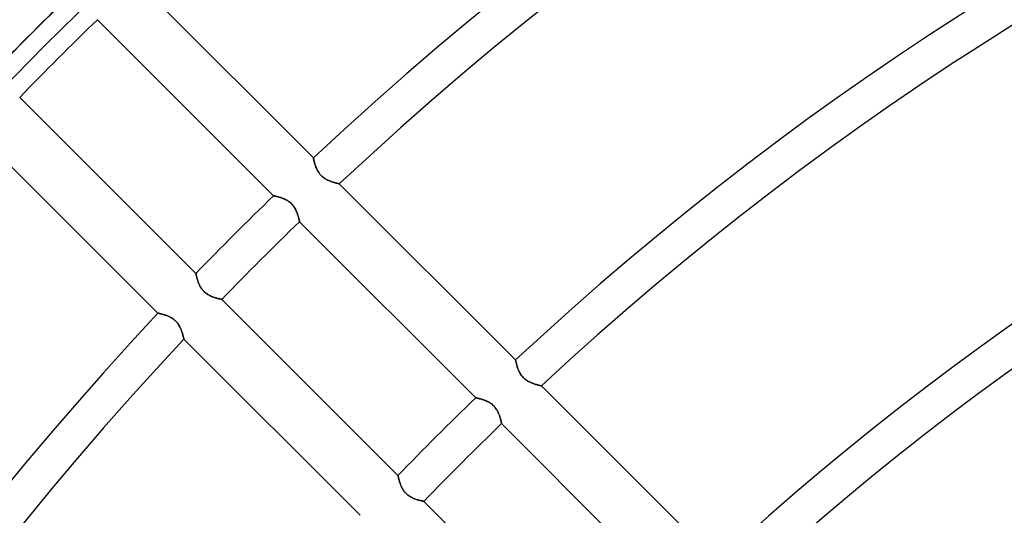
# Model space of a CAD drawing. Header units: millimetres. Extents: x -270 to 270, y -270 to 270.
# Tile 14 of 56: x -144 to -90, y 117 to 144. Entities that reach past the tile are written whole.
import ezdxf

# ---------------------------------------------------------------- set-up
doc = ezdxf.new("R2010")
doc.units = ezdxf.units.MM
doc.layers.add('MAIN-1', color=7, linetype='Continuous')
doc.layers.add('MAIN-2', color=7, linetype='Continuous')

msp = doc.modelspace()

# ---------------------------------------------------------------- linework, layer by layer
at = {"layer": 'MAIN-1'}
for p, q in [((-127.737, 136.286), (-137.431, 145.98)), ((-139.616, 143.891), (-129.926, 134.201)), ((-134.201, 129.926), (-143.891, 139.616)), ((-145.98, 137.431), (-136.286, 127.737)), ((-127.737, 136.284), (-127.737, 136.286)), ((-127.736, 136.279), (-127.737, 136.284)), ((-127.734, 136.27), (-127.736, 136.279)), ((-127.732, 136.258), (-127.734, 136.27)), ((-127.729, 136.242), (-127.732, 136.258)), ((-127.725, 136.223), (-127.729, 136.242)), ((-127.72, 136.202), (-127.725, 136.223)), ((-127.715, 136.177), (-127.72, 136.202)), ((-127.709, 136.15), (-127.715, 136.177)), ((-127.702, 136.12), (-127.709, 136.15)), ((-127.694, 136.088), (-127.702, 136.12)), ((-127.686, 136.054), (-127.694, 136.088)), ((-127.676, 136.018), (-127.686, 136.054)), ((-127.666, 135.98), (-127.676, 136.018)), ((-127.654, 135.941), (-127.666, 135.98)), ((-127.642, 135.9), (-127.654, 135.941)), ((-127.628, 135.857), (-127.642, 135.9)), ((-127.612, 135.814), (-127.628, 135.857)), ((-127.595, 135.77), (-127.612, 135.814)), ((-127.577, 135.725), (-127.595, 135.77)), ((-127.557, 135.68), (-127.577, 135.725)), ((-127.535, 135.634), (-127.557, 135.68)), ((-127.511, 135.589), (-127.535, 135.634)), ((-127.486, 135.544), (-127.511, 135.589)), ((-127.458, 135.499), (-127.486, 135.544)), ((-127.428, 135.455), (-127.458, 135.499)), ((-127.395, 135.411), (-127.428, 135.455)), ((-127.36, 135.369), (-127.395, 135.411)), ((-127.324, 135.329), (-127.36, 135.369)), ((-127.286, 135.291), (-127.324, 135.329)), ((-127.246, 135.255), (-127.286, 135.291)), ((-127.204, 135.22), (-127.246, 135.255)), ((-127.161, 135.188), (-127.204, 135.22)), ((-127.117, 135.157), (-127.161, 135.188)), ((-127.072, 135.129), (-127.117, 135.157)), ((-127.027, 135.103), (-127.072, 135.129)), ((-126.982, 135.079), (-127.027, 135.103)), ((-126.937, 135.057), (-126.982, 135.079)), ((-126.892, 135.036), (-126.937, 135.057)), ((-126.847, 135.017), (-126.892, 135.036)), ((-126.803, 135), (-126.847, 135.017)), ((-126.759, 134.984), (-126.803, 135)), ((-126.716, 134.969), (-126.759, 134.984)), ((-126.674, 134.955), (-126.716, 134.969)), ((-126.634, 134.942), (-126.674, 134.955)), ((-126.594, 134.93), (-126.634, 134.942)), ((-126.556, 134.92), (-126.594, 134.93)), ((-126.52, 134.91), (-126.556, 134.92)), ((-126.487, 134.901), (-126.52, 134.91)), ((-126.455, 134.893), (-126.487, 134.901)), ((-126.427, 134.886), (-126.455, 134.893)), ((-126.401, 134.88), (-126.427, 134.886)), ((-126.378, 134.875), (-126.401, 134.88)), ((-126.358, 134.87), (-126.378, 134.875)), ((-126.341, 134.867), (-126.358, 134.87)), ((-126.328, 134.864), (-126.341, 134.867)), ((-126.319, 134.862), (-126.328, 134.864)), ((-126.314, 134.861), (-126.319, 134.862)), ((-126.312, 134.861), (-126.314, 134.861)), ((-116.617, 125.166), (-126.312, 134.861)), ((-129.926, 134.201), (-129.925, 134.2)), ((-129.925, 134.2), (-129.92, 134.199)), ((-129.92, 134.199), (-129.912, 134.198)), ((-129.912, 134.198), (-129.901, 134.195)), ((-129.901, 134.195), (-129.887, 134.192)), ((-129.887, 134.192), (-129.87, 134.189)), ((-129.87, 134.189), (-129.85, 134.184)), ((-129.85, 134.184), (-129.827, 134.179)), ((-129.827, 134.179), (-129.803, 134.174)), ((-129.803, 134.174), (-129.775, 134.167)), ((-129.775, 134.167), (-129.746, 134.16)), ((-129.746, 134.16), (-129.714, 134.152)), ((-129.714, 134.152), (-129.681, 134.143)), ((-129.681, 134.143), (-129.646, 134.133)), ((-129.646, 134.133), (-129.61, 134.122)), ((-129.61, 134.122), (-129.572, 134.111)), ((-129.572, 134.111), (-129.533, 134.098)), ((-129.533, 134.098), (-129.494, 134.085)), ((-129.494, 134.085), (-129.454, 134.07)), ((-129.454, 134.07), (-129.413, 134.055)), ((-129.413, 134.055), (-129.372, 134.038)), ((-129.372, 134.038), (-129.33, 134.02)), ((-129.33, 134.02), (-129.289, 134)), ((-129.289, 134), (-129.247, 133.979)), ((-129.247, 133.979), (-129.205, 133.956)), ((-129.205, 133.956), (-129.163, 133.932)), ((-129.163, 133.932), (-129.122, 133.906)), ((-129.122, 133.906), (-129.081, 133.878)), ((-129.081, 133.878), (-129.041, 133.848)), ((-129.041, 133.848), (-129.003, 133.816)), ((-129.003, 133.816), (-128.965, 133.783)), ((-128.965, 133.783), (-128.93, 133.748)), ((-128.93, 133.748), (-128.895, 133.712)), ((-128.895, 133.712), (-128.863, 133.674)), ((-128.863, 133.674), (-128.832, 133.634)), ((-128.832, 133.634), (-128.802, 133.594)), ((-128.802, 133.594), (-128.775, 133.552)), ((-128.775, 133.552), (-128.75, 133.511)), ((-128.75, 133.511), (-128.726, 133.469)), ((-128.726, 133.469), (-128.705, 133.427)), ((-128.705, 133.427), (-128.684, 133.385)), ((-128.684, 133.385), (-128.666, 133.343)), ((-128.666, 133.343), (-128.648, 133.301)), ((-128.648, 133.301), (-128.632, 133.259)), ((-128.632, 133.259), (-128.617, 133.218)), ((-128.617, 133.218), (-128.603, 133.178)), ((-128.603, 133.178), (-128.591, 133.138)), ((-128.591, 133.138), (-128.579, 133.1)), ((-128.579, 133.1), (-128.568, 133.062)), ((-128.568, 133.062), (-128.559, 133.027)), ((-128.559, 133.027), (-128.55, 132.993)), ((-128.55, 132.993), (-128.542, 132.961)), ((-128.542, 132.961), (-128.534, 132.931)), ((-128.534, 132.931), (-128.528, 132.903)), ((-128.528, 132.903), (-128.522, 132.877)), ((-128.522, 132.877), (-128.517, 132.854)), ((-128.517, 132.854), (-128.513, 132.834)), ((-128.513, 132.834), (-128.509, 132.816)), ((-128.509, 132.816), (-128.506, 132.802)), ((-128.506, 132.802), (-128.504, 132.791)), ((-128.504, 132.791), (-128.503, 132.782)), ((-128.503, 132.782), (-128.502, 132.777)), ((-128.502, 132.777), (-128.501, 132.776)), ((-128.501, 132.776), (-118.811, 123.086)), ((-134.2, 129.924), (-134.201, 129.926)), ((-134.199, 129.918), (-134.2, 129.924)), ((-134.197, 129.908), (-134.199, 129.918)), ((-134.194, 129.893), (-134.197, 129.908)), ((-134.19, 129.875), (-134.194, 129.893)), ((-134.185, 129.854), (-134.19, 129.875)), ((-134.18, 129.828), (-134.185, 129.854)), ((-134.173, 129.8), (-134.18, 129.828)), ((-134.166, 129.769), (-134.173, 129.8)), ((-134.157, 129.735), (-134.166, 129.769)), ((-134.148, 129.699), (-134.157, 129.735)), ((-134.137, 129.66), (-134.148, 129.699)), ((-134.125, 129.62), (-134.137, 129.66)), ((-134.112, 129.577), (-134.125, 129.62)), ((-134.098, 129.533), (-134.112, 129.577)), ((-134.083, 129.488), (-134.098, 129.533)), ((-134.066, 129.441), (-134.083, 129.488)), ((-134.047, 129.394), (-134.066, 129.441)), ((-134.026, 129.346), (-134.047, 129.394)), ((-134.004, 129.297), (-134.026, 129.346)), ((-133.98, 129.248), (-134.004, 129.297)), ((-133.953, 129.199), (-133.98, 129.248)), ((-133.925, 129.151), (-133.953, 129.199)), ((-133.893, 129.103), (-133.925, 129.151)), ((-133.86, 129.056), (-133.893, 129.103)), ((-133.823, 129.011), (-133.86, 129.056)), ((-133.785, 128.967), (-133.823, 129.011)), ((-133.744, 128.926), (-133.785, 128.967)), ((-133.702, 128.887), (-133.744, 128.926)), ((-133.657, 128.849), (-133.702, 128.887)), ((-133.611, 128.815), (-133.657, 128.849)), ((-133.564, 128.782), (-133.611, 128.815)), ((-133.516, 128.753), (-133.564, 128.782)), ((-133.467, 128.726), (-133.516, 128.753)), ((-133.419, 128.701), (-133.467, 128.726)), ((-133.371, 128.678), (-133.419, 128.701)), ((-133.323, 128.657), (-133.371, 128.678)), ((-133.275, 128.638), (-133.323, 128.657)), ((-133.228, 128.621), (-133.275, 128.638)), ((-133.182, 128.605), (-133.228, 128.621)), ((-133.137, 128.59), (-133.182, 128.605)), ((-133.093, 128.577), (-133.137, 128.59)), ((-133.051, 128.565), (-133.093, 128.577)), ((-133.011, 128.554), (-133.051, 128.565)), ((-132.973, 128.545), (-133.011, 128.554)), ((-132.938, 128.536), (-132.973, 128.545)), ((-132.906, 128.529), (-132.938, 128.536)), ((-132.877, 128.522), (-132.906, 128.529)), ((-132.851, 128.517), (-132.877, 128.522)), ((-132.828, 128.512), (-132.851, 128.517)), ((-132.809, 128.508), (-132.828, 128.512)), ((-132.795, 128.505), (-132.809, 128.508)), ((-132.784, 128.503), (-132.795, 128.505)), ((-132.778, 128.502), (-132.784, 128.503)), ((-132.776, 128.501), (-132.778, 128.502)), ((-123.086, 118.811), (-132.776, 128.501)), ((-136.286, 127.737), (-136.284, 127.737)), ((-136.284, 127.737), (-136.279, 127.736)), ((-136.279, 127.736), (-136.27, 127.734)), ((-136.27, 127.734), (-136.257, 127.732)), ((-136.257, 127.732), (-136.242, 127.729)), ((-136.242, 127.729), (-136.223, 127.725)), ((-136.223, 127.725), (-136.2, 127.72)), ((-136.2, 127.72), (-136.175, 127.715)), ((-136.175, 127.715), (-136.147, 127.708)), ((-136.147, 127.708), (-136.117, 127.701)), ((-136.117, 127.701), (-136.084, 127.693)), ((-136.084, 127.693), (-136.049, 127.685)), ((-136.049, 127.685), (-136.012, 127.675)), ((-136.012, 127.675), (-135.973, 127.664)), ((-135.973, 127.664), (-135.933, 127.652)), ((-135.933, 127.652), (-135.891, 127.639)), ((-135.891, 127.639), (-135.849, 127.625)), ((-135.849, 127.625), (-135.806, 127.609)), ((-135.806, 127.609), (-135.762, 127.592)), ((-135.762, 127.592), (-135.718, 127.574)), ((-135.718, 127.574), (-135.674, 127.554)), ((-135.674, 127.554), (-135.629, 127.533)), ((-135.629, 127.533), (-135.585, 127.509)), ((-135.585, 127.509), (-135.54, 127.484)), ((-135.54, 127.484), (-135.496, 127.456)), ((-135.496, 127.456), (-135.453, 127.426)), ((-135.453, 127.426), (-135.41, 127.394)), ((-135.41, 127.394), (-135.369, 127.36)), ((-135.369, 127.36), (-135.33, 127.324)), ((-135.33, 127.324), (-135.292, 127.287)), ((-135.292, 127.287), (-135.256, 127.247)), ((-135.256, 127.247), (-135.222, 127.206)), ((-135.222, 127.206), (-135.189, 127.163)), ((-135.189, 127.163), (-135.159, 127.12)), ((-135.159, 127.12), (-135.131, 127.075)), ((-135.131, 127.075), (-135.105, 127.031)), ((-135.105, 127.031), (-135.081, 126.986)), ((-135.081, 126.986), (-135.059, 126.941)), ((-135.059, 126.941), (-135.038, 126.896)), ((-135.038, 126.896), (-135.019, 126.851)), ((-135.019, 126.851), (-135.001, 126.807)), ((-135.001, 126.807), (-134.985, 126.763)), ((-134.985, 126.763), (-134.97, 126.72)), ((-134.97, 126.72), (-134.956, 126.677)), ((-134.956, 126.677), (-134.943, 126.636)), ((-134.943, 126.636), (-134.931, 126.596)), ((-134.931, 126.596), (-134.92, 126.558)), ((-134.92, 126.558), (-134.91, 126.522)), ((-134.91, 126.522), (-134.901, 126.489)), ((-134.901, 126.489), (-134.894, 126.457)), ((-134.894, 126.457), (-134.887, 126.428)), ((-134.887, 126.428), (-134.88, 126.402)), ((-134.88, 126.402), (-134.875, 126.379)), ((-134.875, 126.379), (-134.871, 126.359)), ((-134.871, 126.359), (-134.867, 126.342)), ((-134.867, 126.342), (-134.864, 126.329)), ((-134.864, 126.329), (-134.862, 126.319)), ((-134.862, 126.319), (-134.861, 126.314)), ((-134.861, 126.314), (-134.861, 126.312)), ((-134.861, 126.312), (-125.166, 116.617)), ((-116.617, 125.164), (-116.617, 125.166)), ((-116.616, 125.159), (-116.617, 125.164)), ((-116.614, 125.15), (-116.616, 125.159)), ((-116.612, 125.138), (-116.614, 125.15)), ((-116.609, 125.122), (-116.612, 125.138)), ((-116.605, 125.104), (-116.609, 125.122)), ((-116.6, 125.082), (-116.605, 125.104)), ((-116.595, 125.057), (-116.6, 125.082)), ((-116.589, 125.03), (-116.595, 125.057)), ((-116.582, 125), (-116.589, 125.03)), ((-116.575, 124.968), (-116.582, 125)), ((-116.566, 124.934), (-116.575, 124.968)), ((-116.557, 124.898), (-116.566, 124.934)), ((-116.546, 124.86), (-116.557, 124.898)), ((-116.535, 124.821), (-116.546, 124.86)), ((-116.522, 124.78), (-116.535, 124.821)), ((-116.508, 124.738), (-116.522, 124.78)), ((-116.493, 124.694), (-116.508, 124.738)), ((-116.476, 124.65), (-116.493, 124.694)), ((-116.457, 124.605), (-116.476, 124.65)), ((-116.437, 124.56), (-116.457, 124.605)), ((-116.415, 124.515), (-116.437, 124.56)), ((-116.392, 124.469), (-116.415, 124.515)), ((-116.366, 124.424), (-116.392, 124.469)), ((-116.338, 124.379), (-116.366, 124.424)), ((-116.308, 124.335), (-116.338, 124.379)), ((-116.275, 124.291), (-116.308, 124.335)), ((-116.241, 124.25), (-116.275, 124.291)), ((-116.204, 124.209), (-116.241, 124.25)), ((-116.166, 124.171), (-116.204, 124.209)), ((-116.126, 124.135), (-116.166, 124.171)), ((-116.084, 124.101), (-116.126, 124.135)), ((-116.041, 124.068), (-116.084, 124.101)), ((-115.997, 124.038), (-116.041, 124.068)), ((-115.952, 124.01), (-115.997, 124.038)), ((-115.907, 123.984), (-115.952, 124.01)), ((-115.862, 123.959), (-115.907, 123.984)), ((-115.817, 123.937), (-115.862, 123.959)), ((-115.772, 123.917), (-115.817, 123.937)), ((-115.727, 123.898), (-115.772, 123.917)), ((-115.683, 123.88), (-115.727, 123.898)), ((-115.639, 123.864), (-115.683, 123.88)), ((-115.597, 123.849), (-115.639, 123.864)), ((-115.555, 123.835), (-115.597, 123.849)), ((-115.514, 123.822), (-115.555, 123.835)), ((-115.474, 123.81), (-115.514, 123.822)), ((-115.436, 123.8), (-115.474, 123.81)), ((-115.4, 123.79), (-115.436, 123.8)), ((-115.367, 123.781), (-115.4, 123.79)), ((-115.335, 123.773), (-115.367, 123.781)), ((-115.307, 123.766), (-115.335, 123.773)), ((-115.281, 123.76), (-115.307, 123.766)), ((-115.258, 123.755), (-115.281, 123.76)), ((-115.238, 123.75), (-115.258, 123.755)), ((-115.221, 123.747), (-115.238, 123.75)), ((-115.208, 123.744), (-115.221, 123.747)), ((-115.199, 123.742), (-115.208, 123.744)), ((-115.193, 123.741), (-115.199, 123.742)), ((-115.192, 123.74), (-115.193, 123.741)), ((-105.496, 114.045), (-115.192, 123.74)), ((-118.811, 123.086), (-118.809, 123.085)), ((-118.809, 123.085), (-118.805, 123.084)), ((-118.805, 123.084), (-118.797, 123.083)), ((-118.797, 123.083), (-118.786, 123.08)), ((-118.786, 123.08), (-118.772, 123.077)), ((-118.772, 123.077), (-118.755, 123.074)), ((-118.755, 123.074), (-118.735, 123.069)), ((-118.735, 123.069), (-118.712, 123.064)), ((-118.712, 123.064), (-118.687, 123.058)), ((-118.687, 123.058), (-118.66, 123.052)), ((-118.66, 123.052), (-118.631, 123.044)), ((-118.631, 123.044), (-118.599, 123.036)), ((-118.599, 123.036), (-118.566, 123.027)), ((-118.566, 123.027), (-118.531, 123.018)), ((-118.531, 123.018), (-118.494, 123.007)), ((-118.494, 123.007), (-118.457, 122.995)), ((-118.457, 122.995), (-118.418, 122.983)), ((-118.418, 122.983), (-118.379, 122.969)), ((-118.379, 122.969), (-118.338, 122.955)), ((-118.338, 122.955), (-118.298, 122.939)), ((-118.298, 122.939), (-118.256, 122.922)), ((-118.256, 122.922), (-118.215, 122.904)), ((-118.215, 122.904), (-118.173, 122.885)), ((-118.173, 122.885), (-118.132, 122.864)), ((-118.132, 122.864), (-118.09, 122.841)), ((-118.09, 122.841), (-118.048, 122.817)), ((-118.048, 122.817), (-118.007, 122.791)), ((-118.007, 122.791), (-117.966, 122.763)), ((-117.966, 122.763), (-117.926, 122.733)), ((-117.926, 122.733), (-117.887, 122.701)), ((-117.887, 122.701), (-117.85, 122.668)), ((-117.85, 122.668), (-117.814, 122.633)), ((-117.814, 122.633), (-117.78, 122.596)), ((-117.78, 122.596), (-117.747, 122.558)), ((-117.747, 122.558), (-117.716, 122.519)), ((-117.716, 122.519), (-117.687, 122.478)), ((-117.687, 122.478), (-117.66, 122.437)), ((-117.66, 122.437), (-117.634, 122.396)), ((-117.634, 122.396), (-117.611, 122.354)), ((-117.611, 122.354), (-117.589, 122.311)), ((-117.589, 122.311), (-117.569, 122.269)), ((-117.569, 122.269), (-117.55, 122.227)), ((-117.55, 122.227), (-117.533, 122.185)), ((-117.533, 122.185), (-117.517, 122.144)), ((-117.517, 122.144), (-117.502, 122.103)), ((-117.502, 122.103), (-117.488, 122.062)), ((-117.488, 122.062), (-117.475, 122.023)), ((-117.475, 122.023), (-117.464, 121.984)), ((-117.464, 121.984), (-117.453, 121.947)), ((-117.453, 121.947), (-117.443, 121.911)), ((-117.443, 121.911), (-117.434, 121.877)), ((-117.434, 121.877), (-117.426, 121.845)), ((-117.426, 121.845), (-117.419, 121.815)), ((-117.419, 121.815), (-117.413, 121.787)), ((-117.413, 121.787), (-117.407, 121.762)), ((-117.407, 121.762), (-117.402, 121.739)), ((-117.402, 121.739), (-117.398, 121.719)), ((-117.398, 121.719), (-117.394, 121.701)), ((-117.394, 121.701), (-117.391, 121.687)), ((-117.391, 121.687), (-117.389, 121.675)), ((-117.389, 121.675), (-117.387, 121.667)), ((-117.387, 121.667), (-117.386, 121.662)), ((-117.386, 121.662), (-117.386, 121.661)), ((-117.386, 121.661), (-107.696, 111.97)), ((-123.085, 118.809), (-123.086, 118.811)), ((-123.084, 118.803), (-123.085, 118.809)), ((-123.082, 118.792), (-123.084, 118.803)), ((-123.079, 118.778), (-123.082, 118.792)), ((-123.075, 118.76), (-123.079, 118.778)), ((-123.07, 118.738), (-123.075, 118.76)), ((-123.064, 118.713), (-123.07, 118.738)), ((-123.058, 118.685), (-123.064, 118.713)), ((-123.05, 118.654), (-123.058, 118.685)), ((-123.042, 118.62), (-123.05, 118.654)), ((-123.032, 118.584), (-123.042, 118.62)), ((-123.022, 118.545), (-123.032, 118.584)), ((-123.01, 118.504), (-123.022, 118.545)), ((-122.997, 118.462), (-123.01, 118.504)), ((-122.983, 118.418), (-122.997, 118.462)), ((-122.967, 118.373), (-122.983, 118.418)), ((-122.95, 118.326), (-122.967, 118.373)), ((-122.932, 118.278), (-122.95, 118.326)), ((-122.911, 118.23), (-122.932, 118.278)), ((-122.889, 118.182), (-122.911, 118.23)), ((-122.864, 118.133), (-122.889, 118.182)), ((-122.838, 118.084), (-122.864, 118.133)), ((-122.809, 118.036), (-122.838, 118.084)), ((-122.778, 117.988), (-122.809, 118.036)), ((-122.744, 117.941), (-122.778, 117.988)), ((-122.708, 117.895), (-122.744, 117.941)), ((-122.669, 117.852), (-122.708, 117.895)), ((-122.629, 117.81), (-122.669, 117.852)), ((-122.586, 117.771), (-122.629, 117.81)), ((-122.542, 117.734), (-122.586, 117.771)), ((-122.496, 117.699), (-122.542, 117.734)), ((-122.448, 117.667), (-122.496, 117.699)), ((-122.4, 117.637), (-122.448, 117.667)), ((-122.352, 117.61), (-122.4, 117.637)), ((-122.304, 117.585), (-122.352, 117.61)), ((-122.255, 117.563), (-122.304, 117.585)), ((-122.207, 117.542), (-122.255, 117.563)), ((-122.16, 117.523), (-122.207, 117.542)), ((-122.113, 117.505), (-122.16, 117.523)), ((-122.067, 117.49), (-122.113, 117.505)), ((-122.022, 117.475), (-122.067, 117.49)), ((-121.978, 117.462), (-122.022, 117.475)), ((-121.936, 117.45), (-121.978, 117.462)), ((-121.896, 117.439), (-121.936, 117.45)), ((-121.858, 117.429), (-121.896, 117.439)), ((-121.823, 117.421), (-121.858, 117.429)), ((-121.791, 117.413), (-121.823, 117.421)), ((-121.761, 117.407), (-121.791, 117.413)), ((-121.735, 117.401), (-121.761, 117.407)), ((-121.713, 117.397), (-121.735, 117.401)), ((-121.694, 117.393), (-121.713, 117.397)), ((-121.68, 117.39), (-121.694, 117.393)), ((-121.669, 117.388), (-121.68, 117.39)), ((-121.663, 117.386), (-121.669, 117.388)), ((-121.661, 117.386), (-121.663, 117.386)), ((-111.97, 107.696), (-121.661, 117.386))]:
    msp.add_line(p, q, dxfattribs=at)
for radius, start, end in [(186.791, 46.85454, 133.14542), (184.775, 46.87477, 133.1252), (171.073, 47.025, 132.97497), (169.059, 47.04917, 132.95085), (155.357, 47.22994, 132.77002), (153.341, 47.25928, 132.74068), (202.507, 134.09733, 135.90267), (200.493, 134.13624, 135.86376), (139.639, 47.48113, 132.51889), (137.625, 47.51745, 132.48251), (186.791, 134.07287, 135.92713), (184.775, 134.06273, 135.93727), (186.791, 136.85458, 180.00002), (184.775, 136.8748, 180.00002), (171.073, 133.98767, 136.01233), (169.059, 133.97558, 136.02442)]:
    msp.add_arc((0, 0), radius, start, end, dxfattribs=at)
at = {"layer": 'MAIN-2'}
for p, q in [((-127.737, 136.286), (-127.737, 136.284)), ((-127.737, 136.284), (-127.736, 136.279)), ((-127.736, 136.279), (-127.734, 136.27)), ((-127.734, 136.27), (-127.732, 136.257)), ((-127.732, 136.257), (-127.729, 136.242)), ((-127.729, 136.242), (-127.725, 136.223)), ((-127.725, 136.223), (-127.72, 136.2)), ((-127.72, 136.2), (-127.715, 136.175)), ((-127.715, 136.175), (-127.708, 136.147)), ((-127.708, 136.147), (-127.701, 136.117)), ((-127.701, 136.117), (-127.693, 136.084)), ((-127.693, 136.084), (-127.685, 136.049)), ((-127.685, 136.049), (-127.675, 136.012)), ((-127.675, 136.012), (-127.664, 135.973)), ((-127.664, 135.973), (-127.652, 135.933)), ((-127.652, 135.933), (-127.639, 135.891)), ((-127.639, 135.891), (-127.625, 135.849)), ((-127.625, 135.849), (-127.609, 135.806)), ((-127.609, 135.806), (-127.592, 135.762)), ((-127.592, 135.762), (-127.574, 135.718)), ((-127.574, 135.718), (-127.554, 135.674)), ((-127.554, 135.674), (-127.533, 135.629)), ((-127.533, 135.629), (-127.509, 135.585)), ((-127.509, 135.585), (-127.484, 135.54)), ((-127.484, 135.54), (-127.456, 135.496)), ((-127.456, 135.496), (-127.426, 135.453)), ((-127.426, 135.453), (-127.394, 135.41)), ((-127.394, 135.41), (-127.36, 135.369)), ((-127.36, 135.369), (-127.324, 135.33)), ((-127.324, 135.33), (-127.287, 135.292)), ((-127.287, 135.292), (-127.247, 135.256)), ((-127.247, 135.256), (-127.206, 135.222)), ((-127.206, 135.222), (-127.163, 135.189)), ((-127.163, 135.189), (-127.12, 135.159)), ((-127.12, 135.159), (-127.075, 135.131)), ((-127.075, 135.131), (-127.031, 135.105)), ((-127.031, 135.105), (-126.986, 135.081)), ((-126.986, 135.081), (-126.941, 135.059)), ((-126.941, 135.059), (-126.896, 135.038)), ((-126.896, 135.038), (-126.851, 135.019)), ((-126.851, 135.019), (-126.807, 135.001)), ((-126.807, 135.001), (-126.763, 134.985)), ((-126.763, 134.985), (-126.72, 134.97)), ((-126.72, 134.97), (-126.677, 134.956)), ((-126.677, 134.956), (-126.636, 134.943)), ((-126.636, 134.943), (-126.596, 134.931)), ((-126.596, 134.931), (-126.558, 134.92)), ((-126.558, 134.92), (-126.522, 134.91)), ((-126.522, 134.91), (-126.489, 134.901)), ((-126.489, 134.901), (-126.457, 134.894)), ((-126.457, 134.894), (-126.428, 134.887)), ((-126.428, 134.887), (-126.402, 134.88)), ((-126.402, 134.88), (-126.379, 134.875)), ((-126.379, 134.875), (-126.359, 134.871)), ((-126.359, 134.871), (-126.342, 134.867)), ((-126.342, 134.867), (-126.329, 134.864)), ((-126.329, 134.864), (-126.319, 134.862)), ((-126.319, 134.862), (-126.314, 134.861)), ((-126.314, 134.861), (-126.312, 134.861)), ((-129.924, 134.2), (-129.926, 134.201)), ((-129.918, 134.199), (-129.924, 134.2)), ((-129.908, 134.197), (-129.918, 134.199)), ((-129.893, 134.194), (-129.908, 134.197)), ((-129.875, 134.19), (-129.893, 134.194)), ((-129.854, 134.185), (-129.875, 134.19)), ((-129.828, 134.18), (-129.854, 134.185)), ((-129.8, 134.173), (-129.828, 134.18)), ((-129.769, 134.166), (-129.8, 134.173)), ((-129.735, 134.157), (-129.769, 134.166)), ((-129.699, 134.148), (-129.735, 134.157)), ((-129.66, 134.137), (-129.699, 134.148)), ((-129.62, 134.125), (-129.66, 134.137)), ((-129.577, 134.112), (-129.62, 134.125)), ((-129.533, 134.098), (-129.577, 134.112)), ((-129.488, 134.083), (-129.533, 134.098)), ((-129.441, 134.066), (-129.488, 134.083)), ((-129.394, 134.047), (-129.441, 134.066)), ((-129.346, 134.026), (-129.394, 134.047)), ((-129.297, 134.004), (-129.346, 134.026)), ((-129.248, 133.98), (-129.297, 134.004)), ((-129.199, 133.953), (-129.248, 133.98)), ((-129.151, 133.925), (-129.199, 133.953)), ((-129.103, 133.893), (-129.151, 133.925)), ((-129.056, 133.86), (-129.103, 133.893)), ((-129.011, 133.823), (-129.056, 133.86)), ((-128.967, 133.785), (-129.011, 133.823)), ((-128.926, 133.744), (-128.967, 133.785)), ((-128.887, 133.702), (-128.926, 133.744)), ((-128.849, 133.657), (-128.887, 133.702)), ((-128.815, 133.611), (-128.849, 133.657)), ((-128.782, 133.564), (-128.815, 133.611)), ((-128.753, 133.516), (-128.782, 133.564)), ((-128.726, 133.467), (-128.753, 133.516)), ((-128.701, 133.419), (-128.726, 133.467)), ((-128.678, 133.371), (-128.701, 133.419)), ((-128.657, 133.323), (-128.678, 133.371)), ((-128.638, 133.275), (-128.657, 133.323)), ((-128.621, 133.228), (-128.638, 133.275)), ((-128.605, 133.182), (-128.621, 133.228)), ((-128.59, 133.137), (-128.605, 133.182)), ((-128.577, 133.093), (-128.59, 133.137)), ((-128.565, 133.051), (-128.577, 133.093)), ((-128.554, 133.011), (-128.565, 133.051)), ((-128.545, 132.973), (-128.554, 133.011)), ((-128.536, 132.938), (-128.545, 132.973)), ((-128.529, 132.906), (-128.536, 132.938)), ((-128.522, 132.877), (-128.529, 132.906)), ((-128.517, 132.851), (-128.522, 132.877)), ((-128.512, 132.828), (-128.517, 132.851)), ((-128.508, 132.809), (-128.512, 132.828)), ((-128.505, 132.795), (-128.508, 132.809)), ((-128.503, 132.784), (-128.505, 132.795)), ((-128.502, 132.778), (-128.503, 132.784)), ((-128.501, 132.776), (-128.502, 132.778)), ((-134.201, 129.926), (-134.2, 129.925)), ((-134.2, 129.925), (-134.199, 129.92)), ((-134.199, 129.92), (-134.198, 129.912)), ((-134.198, 129.912), (-134.195, 129.901)), ((-134.195, 129.901), (-134.192, 129.887)), ((-134.192, 129.887), (-134.189, 129.87)), ((-134.189, 129.87), (-134.184, 129.85)), ((-134.184, 129.85), (-134.179, 129.827)), ((-134.179, 129.827), (-134.174, 129.803)), ((-134.174, 129.803), (-134.167, 129.775)), ((-134.167, 129.775), (-134.16, 129.746)), ((-134.16, 129.746), (-134.152, 129.714)), ((-134.152, 129.714), (-134.143, 129.681)), ((-134.143, 129.681), (-134.133, 129.646)), ((-134.133, 129.646), (-134.122, 129.61)), ((-134.122, 129.61), (-134.111, 129.572)), ((-134.111, 129.572), (-134.098, 129.533)), ((-134.098, 129.533), (-134.085, 129.494)), ((-134.085, 129.494), (-134.07, 129.454)), ((-134.07, 129.454), (-134.055, 129.413)), ((-134.055, 129.413), (-134.038, 129.372)), ((-134.038, 129.372), (-134.02, 129.33)), ((-134.02, 129.33), (-134, 129.289)), ((-134, 129.289), (-133.979, 129.247)), ((-133.979, 129.247), (-133.956, 129.205)), ((-133.956, 129.205), (-133.932, 129.163)), ((-133.932, 129.163), (-133.906, 129.122)), ((-133.906, 129.122), (-133.878, 129.081)), ((-133.878, 129.081), (-133.848, 129.041)), ((-133.848, 129.041), (-133.816, 129.003)), ((-133.816, 129.003), (-133.783, 128.965)), ((-133.783, 128.965), (-133.748, 128.93)), ((-133.748, 128.93), (-133.712, 128.895)), ((-133.712, 128.895), (-133.674, 128.863)), ((-133.674, 128.863), (-133.634, 128.832)), ((-133.634, 128.832), (-133.594, 128.802)), ((-133.594, 128.802), (-133.552, 128.775)), ((-133.552, 128.775), (-133.511, 128.75)), ((-133.511, 128.75), (-133.469, 128.726)), ((-133.469, 128.726), (-133.427, 128.705)), ((-133.427, 128.705), (-133.385, 128.684)), ((-133.385, 128.684), (-133.343, 128.666)), ((-133.343, 128.666), (-133.301, 128.648)), ((-133.301, 128.648), (-133.259, 128.632)), ((-133.259, 128.632), (-133.218, 128.617)), ((-133.218, 128.617), (-133.178, 128.603)), ((-133.178, 128.603), (-133.138, 128.591)), ((-133.138, 128.591), (-133.1, 128.579)), ((-133.1, 128.579), (-133.062, 128.568)), ((-133.062, 128.568), (-133.027, 128.559)), ((-133.027, 128.559), (-132.993, 128.55)), ((-132.993, 128.55), (-132.961, 128.542)), ((-132.961, 128.542), (-132.931, 128.534)), ((-132.931, 128.534), (-132.903, 128.528)), ((-132.903, 128.528), (-132.877, 128.522)), ((-132.877, 128.522), (-132.854, 128.517)), ((-132.854, 128.517), (-132.834, 128.513)), ((-132.834, 128.513), (-132.816, 128.509)), ((-132.816, 128.509), (-132.802, 128.506)), ((-132.802, 128.506), (-132.791, 128.504)), ((-132.791, 128.504), (-132.782, 128.503)), ((-132.782, 128.503), (-132.777, 128.502)), ((-132.777, 128.502), (-132.776, 128.501)), ((-136.284, 127.737), (-136.286, 127.737)), ((-136.279, 127.736), (-136.284, 127.737)), ((-136.27, 127.734), (-136.279, 127.736)), ((-136.258, 127.732), (-136.27, 127.734)), ((-136.242, 127.729), (-136.258, 127.732)), ((-136.223, 127.725), (-136.242, 127.729)), ((-136.202, 127.72), (-136.223, 127.725)), ((-136.177, 127.715), (-136.202, 127.72)), ((-136.15, 127.709), (-136.177, 127.715)), ((-136.12, 127.702), (-136.15, 127.709)), ((-136.088, 127.694), (-136.12, 127.702)), ((-136.054, 127.686), (-136.088, 127.694)), ((-136.018, 127.676), (-136.054, 127.686)), ((-135.98, 127.666), (-136.018, 127.676)), ((-135.941, 127.654), (-135.98, 127.666)), ((-135.9, 127.642), (-135.941, 127.654)), ((-135.857, 127.628), (-135.9, 127.642)), ((-135.814, 127.612), (-135.857, 127.628)), ((-135.77, 127.595), (-135.814, 127.612)), ((-135.725, 127.577), (-135.77, 127.595)), ((-135.68, 127.557), (-135.725, 127.577)), ((-135.634, 127.535), (-135.68, 127.557)), ((-135.589, 127.511), (-135.634, 127.535)), ((-135.544, 127.486), (-135.589, 127.511)), ((-135.499, 127.458), (-135.544, 127.486)), ((-135.455, 127.428), (-135.499, 127.458)), ((-135.411, 127.395), (-135.455, 127.428)), ((-135.369, 127.36), (-135.411, 127.395)), ((-135.329, 127.324), (-135.369, 127.36)), ((-135.291, 127.286), (-135.329, 127.324)), ((-135.255, 127.246), (-135.291, 127.286)), ((-135.22, 127.204), (-135.255, 127.246)), ((-135.188, 127.161), (-135.22, 127.204)), ((-135.157, 127.117), (-135.188, 127.161)), ((-135.129, 127.072), (-135.157, 127.117)), ((-135.103, 127.027), (-135.129, 127.072)), ((-135.079, 126.982), (-135.103, 127.027)), ((-135.057, 126.937), (-135.079, 126.982)), ((-135.036, 126.892), (-135.057, 126.937)), ((-135.017, 126.847), (-135.036, 126.892)), ((-135, 126.803), (-135.017, 126.847)), ((-134.984, 126.759), (-135, 126.803)), ((-134.969, 126.716), (-134.984, 126.759)), ((-134.955, 126.674), (-134.969, 126.716)), ((-134.942, 126.634), (-134.955, 126.674)), ((-134.93, 126.594), (-134.942, 126.634)), ((-134.92, 126.556), (-134.93, 126.594)), ((-134.91, 126.52), (-134.92, 126.556)), ((-134.901, 126.487), (-134.91, 126.52)), ((-134.893, 126.455), (-134.901, 126.487)), ((-134.886, 126.427), (-134.893, 126.455)), ((-134.88, 126.401), (-134.886, 126.427)), ((-134.875, 126.378), (-134.88, 126.401)), ((-134.87, 126.358), (-134.875, 126.378)), ((-134.867, 126.341), (-134.87, 126.358)), ((-134.864, 126.328), (-134.867, 126.341)), ((-134.862, 126.319), (-134.864, 126.328)), ((-134.861, 126.314), (-134.862, 126.319)), ((-134.861, 126.312), (-134.861, 126.314)), ((-116.617, 125.166), (-116.617, 125.164)), ((-116.617, 125.164), (-116.616, 125.159)), ((-116.616, 125.159), (-116.614, 125.15)), ((-116.614, 125.15), (-116.612, 125.138)), ((-116.612, 125.138), (-116.609, 125.122)), ((-116.609, 125.122), (-116.605, 125.103)), ((-116.605, 125.103), (-116.6, 125.08)), ((-116.6, 125.08), (-116.595, 125.055)), ((-116.595, 125.055), (-116.589, 125.027)), ((-116.589, 125.027), (-116.582, 124.997)), ((-116.582, 124.997), (-116.574, 124.964)), ((-116.574, 124.964), (-116.565, 124.929)), ((-116.565, 124.929), (-116.555, 124.892)), ((-116.555, 124.892), (-116.544, 124.853)), ((-116.544, 124.853), (-116.532, 124.813)), ((-116.532, 124.813), (-116.519, 124.772)), ((-116.519, 124.772), (-116.505, 124.729)), ((-116.505, 124.729), (-116.489, 124.686)), ((-116.489, 124.686), (-116.473, 124.642)), ((-116.473, 124.642), (-116.454, 124.598)), ((-116.454, 124.598), (-116.435, 124.554)), ((-116.435, 124.554), (-116.413, 124.509)), ((-116.413, 124.509), (-116.389, 124.465)), ((-116.389, 124.465), (-116.364, 124.42)), ((-116.364, 124.42), (-116.336, 124.376)), ((-116.336, 124.376), (-116.307, 124.333)), ((-116.307, 124.333), (-116.274, 124.29)), ((-116.274, 124.29), (-116.24, 124.249)), ((-116.24, 124.249), (-116.204, 124.21)), ((-116.204, 124.21), (-116.167, 124.172)), ((-116.167, 124.172), (-116.127, 124.136)), ((-116.127, 124.136), (-116.086, 124.102)), ((-116.086, 124.102), (-116.043, 124.07)), ((-116.043, 124.07), (-116, 124.039)), ((-116, 124.039), (-115.956, 124.012)), ((-115.956, 124.012), (-115.911, 123.986)), ((-115.911, 123.986), (-115.866, 123.961)), ((-115.866, 123.961), (-115.821, 123.939)), ((-115.821, 123.939), (-115.776, 123.919)), ((-115.776, 123.919), (-115.731, 123.899)), ((-115.731, 123.899), (-115.687, 123.882)), ((-115.687, 123.882), (-115.643, 123.865)), ((-115.643, 123.865), (-115.6, 123.85)), ((-115.6, 123.85), (-115.557, 123.836)), ((-115.557, 123.836), (-115.516, 123.823)), ((-115.516, 123.823), (-115.477, 123.811)), ((-115.477, 123.811), (-115.439, 123.8)), ((-115.439, 123.8), (-115.402, 123.79)), ((-115.402, 123.79), (-115.369, 123.782)), ((-115.369, 123.782), (-115.337, 123.774)), ((-115.337, 123.774), (-115.308, 123.767)), ((-115.308, 123.767), (-115.282, 123.76)), ((-115.282, 123.76), (-115.259, 123.755)), ((-115.259, 123.755), (-115.238, 123.751)), ((-115.238, 123.751), (-115.222, 123.747)), ((-115.222, 123.747), (-115.209, 123.744)), ((-115.209, 123.744), (-115.199, 123.742)), ((-115.199, 123.742), (-115.193, 123.741)), ((-115.193, 123.741), (-115.192, 123.74)), ((-118.809, 123.085), (-118.811, 123.086)), ((-118.803, 123.084), (-118.809, 123.085)), ((-118.792, 123.082), (-118.803, 123.084)), ((-118.778, 123.079), (-118.792, 123.082)), ((-118.76, 123.075), (-118.778, 123.079)), ((-118.738, 123.07), (-118.76, 123.075)), ((-118.713, 123.064), (-118.738, 123.07)), ((-118.685, 123.058), (-118.713, 123.064)), ((-118.654, 123.05), (-118.685, 123.058)), ((-118.62, 123.042), (-118.654, 123.05)), ((-118.584, 123.032), (-118.62, 123.042)), ((-118.545, 123.022), (-118.584, 123.032)), ((-118.504, 123.01), (-118.545, 123.022)), ((-118.462, 122.997), (-118.504, 123.01)), ((-118.418, 122.983), (-118.462, 122.997)), ((-118.373, 122.967), (-118.418, 122.983)), ((-118.326, 122.95), (-118.373, 122.967)), ((-118.278, 122.932), (-118.326, 122.95)), ((-118.23, 122.911), (-118.278, 122.932)), ((-118.182, 122.889), (-118.23, 122.911)), ((-118.133, 122.864), (-118.182, 122.889)), ((-118.084, 122.838), (-118.133, 122.864)), ((-118.036, 122.809), (-118.084, 122.838)), ((-117.988, 122.778), (-118.036, 122.809)), ((-117.941, 122.744), (-117.988, 122.778)), ((-117.895, 122.708), (-117.941, 122.744)), ((-117.852, 122.669), (-117.895, 122.708)), ((-117.81, 122.629), (-117.852, 122.669)), ((-117.771, 122.586), (-117.81, 122.629)), ((-117.734, 122.542), (-117.771, 122.586)), ((-117.699, 122.496), (-117.734, 122.542)), ((-117.667, 122.448), (-117.699, 122.496)), ((-117.637, 122.4), (-117.667, 122.448)), ((-117.61, 122.352), (-117.637, 122.4)), ((-117.585, 122.304), (-117.61, 122.352)), ((-117.563, 122.255), (-117.585, 122.304)), ((-117.542, 122.207), (-117.563, 122.255)), ((-117.523, 122.16), (-117.542, 122.207)), ((-117.505, 122.113), (-117.523, 122.16)), ((-117.49, 122.067), (-117.505, 122.113)), ((-117.475, 122.022), (-117.49, 122.067)), ((-117.462, 121.978), (-117.475, 122.022)), ((-117.45, 121.936), (-117.462, 121.978)), ((-117.439, 121.896), (-117.45, 121.936)), ((-117.429, 121.858), (-117.439, 121.896)), ((-117.421, 121.823), (-117.429, 121.858)), ((-117.413, 121.791), (-117.421, 121.823)), ((-117.407, 121.761), (-117.413, 121.791)), ((-117.401, 121.735), (-117.407, 121.761)), ((-117.397, 121.713), (-117.401, 121.735)), ((-117.393, 121.694), (-117.397, 121.713)), ((-117.39, 121.68), (-117.393, 121.694)), ((-117.388, 121.669), (-117.39, 121.68)), ((-117.386, 121.663), (-117.388, 121.669)), ((-117.386, 121.661), (-117.386, 121.663)), ((-123.086, 118.811), (-123.085, 118.809)), ((-123.085, 118.809), (-123.084, 118.805)), ((-123.084, 118.805), (-123.083, 118.797)), ((-123.083, 118.797), (-123.08, 118.786)), ((-123.08, 118.786), (-123.077, 118.772)), ((-123.077, 118.772), (-123.074, 118.755)), ((-123.074, 118.755), (-123.069, 118.735)), ((-123.069, 118.735), (-123.064, 118.712)), ((-123.064, 118.712), (-123.058, 118.687)), ((-123.058, 118.687), (-123.052, 118.66)), ((-123.052, 118.66), (-123.044, 118.631)), ((-123.044, 118.631), (-123.036, 118.599)), ((-123.036, 118.599), (-123.027, 118.566)), ((-123.027, 118.566), (-123.018, 118.531)), ((-123.018, 118.531), (-123.007, 118.494)), ((-123.007, 118.494), (-122.995, 118.457)), ((-122.995, 118.457), (-122.983, 118.418)), ((-122.983, 118.418), (-122.969, 118.379)), ((-122.969, 118.379), (-122.955, 118.338)), ((-122.955, 118.338), (-122.939, 118.298)), ((-122.939, 118.298), (-122.922, 118.256)), ((-122.922, 118.256), (-122.904, 118.215)), ((-122.904, 118.215), (-122.885, 118.173)), ((-122.885, 118.173), (-122.864, 118.132)), ((-122.864, 118.132), (-122.841, 118.09)), ((-122.841, 118.09), (-122.817, 118.048)), ((-122.817, 118.048), (-122.791, 118.007)), ((-122.791, 118.007), (-122.763, 117.966)), ((-122.763, 117.966), (-122.733, 117.926)), ((-122.733, 117.926), (-122.701, 117.887)), ((-122.701, 117.887), (-122.668, 117.85)), ((-122.668, 117.85), (-122.633, 117.814)), ((-122.633, 117.814), (-122.596, 117.78)), ((-122.596, 117.78), (-122.558, 117.747)), ((-122.558, 117.747), (-122.519, 117.716)), ((-122.519, 117.716), (-122.478, 117.687)), ((-122.478, 117.687), (-122.437, 117.66)), ((-122.437, 117.66), (-122.396, 117.634)), ((-122.396, 117.634), (-122.354, 117.611)), ((-122.354, 117.611), (-122.311, 117.589)), ((-122.311, 117.589), (-122.269, 117.569)), ((-122.269, 117.569), (-122.227, 117.55)), ((-122.227, 117.55), (-122.185, 117.533)), ((-122.185, 117.533), (-122.144, 117.517)), ((-122.144, 117.517), (-122.103, 117.502)), ((-122.103, 117.502), (-122.062, 117.488)), ((-122.062, 117.488), (-122.023, 117.475)), ((-122.023, 117.475), (-121.984, 117.464)), ((-121.984, 117.464), (-121.947, 117.453)), ((-121.947, 117.453), (-121.911, 117.443)), ((-121.911, 117.443), (-121.877, 117.434)), ((-121.877, 117.434), (-121.845, 117.426)), ((-121.845, 117.426), (-121.815, 117.419)), ((-121.815, 117.419), (-121.787, 117.413)), ((-121.787, 117.413), (-121.762, 117.407)), ((-121.762, 117.407), (-121.739, 117.402)), ((-121.739, 117.402), (-121.719, 117.398)), ((-121.719, 117.398), (-121.701, 117.394)), ((-121.701, 117.394), (-121.687, 117.391)), ((-121.687, 117.391), (-121.675, 117.389)), ((-121.675, 117.389), (-121.667, 117.387)), ((-121.667, 117.387), (-121.662, 117.386)), ((-121.662, 117.386), (-121.661, 117.386))]:
    msp.add_line(p, q, dxfattribs=at)
for radius, start, end in [(213, 0, 180.00002), (212, 0, 180.00002), (202.5, 89.99998, 179.99998), (201.5, 89.99998, 179.99998)]:
    msp.add_arc((0, 0), radius, start, end, dxfattribs=at)

doc.saveas('drawing.dxf')
